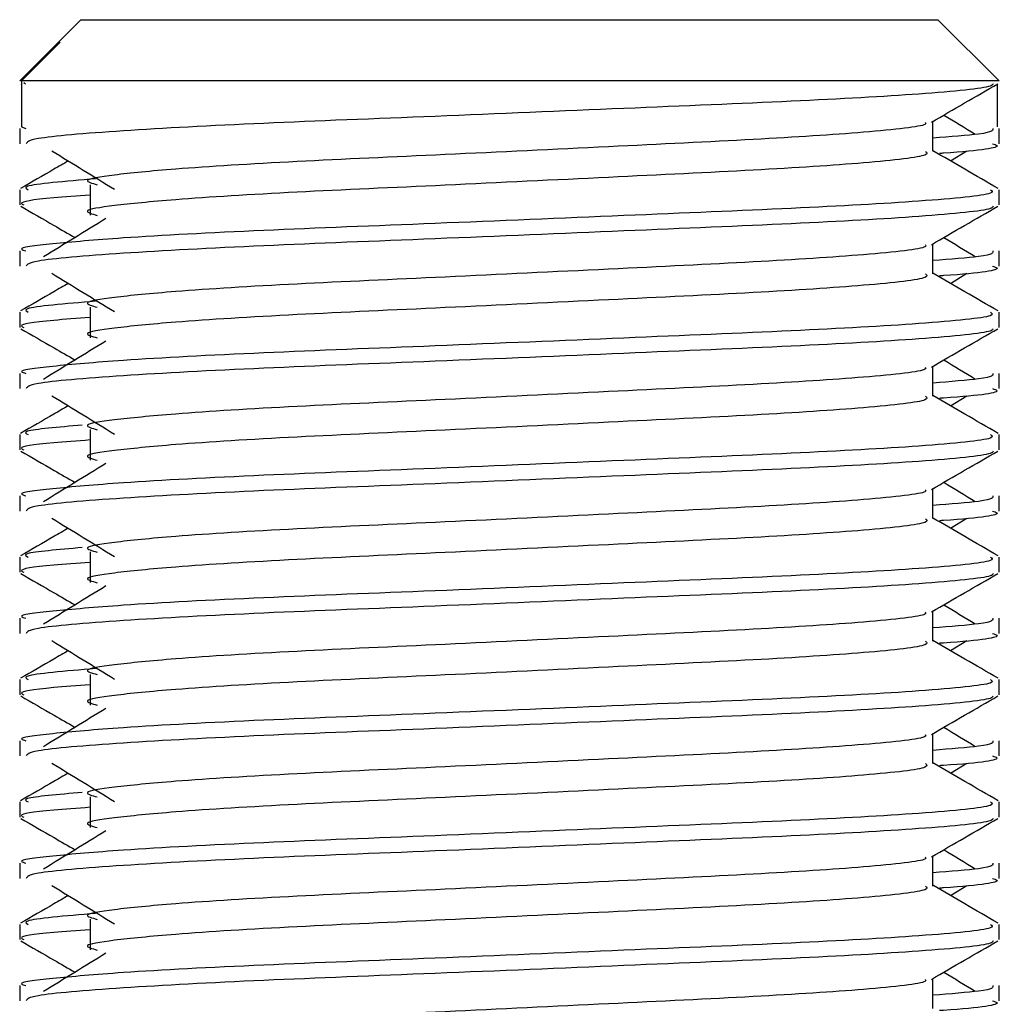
# Model space of a CAD drawing. Header units: millimetres. Extents: x 0 to 420, y 0 to 297.
# Tile 63 of 77: x 296.76 to 298.37, y 186.72 to 188.33. Entities that reach past the tile are written whole.
import ezdxf

# ---------------------------------------------------------------- set-up
doc = ezdxf.new("R2010")
doc.units = ezdxf.units.MM

msp = doc.modelspace()

# ---------------------------------------------------------------- linework, layer by layer
at = {"color": 7, "linetype": 'Continuous', "lineweight": 25}
for p, q in [((296.8634, 188.331), (296.8251, 188.2927)), ((296.8634, 188.331), (297.6256, 188.331)), ((297.6256, 188.331), (298.2663, 188.331)), ((298.3665, 188.2308), (298.2663, 188.331)), ((296.8251, 188.2927), (296.7632, 188.2308)), ((296.7662, 188.2308), (296.8295, 188.2944)), ((296.8251, 188.2927), (296.8295, 188.2944)), ((296.7662, 188.2308), (296.7632, 188.2308)), ((296.7651, 188.2261), (296.7662, 188.2255)), ((296.7662, 188.2308), (296.7662, 188.1557)), ((298.3665, 188.2308), (296.7662, 188.2308)), ((296.7699, 188.2282), (296.7728, 188.226)), ((298.3634, 188.2255), (298.3634, 188.1557)), ((296.7632, 188.153), (296.7632, 188.128)), ((296.7662, 188.1557), (296.7732, 188.153)), ((298.258, 188.1156), (298.258, 188.1645)), ((298.3665, 188.128), (298.3665, 188.153)), ((298.2869, 188.0999), (298.3137, 188.1163)), ((296.8786, 188.061), (296.8786, 188.0109)), ((296.7632, 188.0527), (296.7632, 188.0278)), ((298.3665, 188.0278), (298.3665, 188.0527)), ((298.258, 187.9152), (298.258, 187.964)), ((296.7632, 187.9526), (296.7632, 187.9276)), ((298.3665, 187.9276), (298.3665, 187.9526)), ((298.2869, 187.8995), (298.3137, 187.9159)), ((296.7632, 187.8523), (296.7632, 187.8273)), ((296.8786, 187.8606), (296.8786, 187.8105)), ((298.3665, 187.8273), (298.3665, 187.8523)), ((296.7632, 187.7522), (296.7632, 187.7272)), ((298.258, 187.7148), (298.258, 187.7636)), ((298.3665, 187.7272), (298.3665, 187.7522)), ((298.2869, 187.6991), (298.3137, 187.7155)), ((296.8786, 187.6602), (296.8786, 187.6101)), ((296.7632, 187.6519), (296.7632, 187.6269)), ((298.3665, 187.6269), (298.3665, 187.6519)), ((298.258, 187.5144), (298.258, 187.5632)), ((296.7632, 187.5518), (296.7632, 187.5268)), ((298.3665, 187.5268), (298.3665, 187.5518)), ((298.2869, 187.4987), (298.3137, 187.5151)), ((296.8786, 187.4598), (296.8786, 187.4097)), ((296.7632, 187.4515), (296.7632, 187.4265)), ((298.3665, 187.4265), (298.3665, 187.4515)), ((298.258, 187.314), (298.258, 187.3628)), ((296.7632, 187.3513), (296.7632, 187.3264)), ((298.3665, 187.3264), (298.3665, 187.3513)), ((298.2869, 187.2983), (298.3137, 187.3147)), ((296.7632, 187.2511), (296.7632, 187.2261)), ((296.8786, 187.2594), (296.8786, 187.2093)), ((298.3665, 187.2261), (298.3665, 187.2511)), ((298.258, 187.1136), (298.258, 187.1624)), ((296.7632, 187.1509), (296.7632, 187.126)), ((298.3665, 187.126), (298.3665, 187.1509)), ((298.2869, 187.0979), (298.3137, 187.1143)), ((296.8786, 187.059), (296.8786, 187.0089)), ((296.7632, 187.0507), (296.7632, 187.0257)), ((298.3665, 187.0257), (298.3665, 187.0507)), ((298.258, 186.9131), (298.258, 186.962)), ((296.7632, 186.9505), (296.7632, 186.9255)), ((298.3665, 186.9255), (298.3665, 186.9505)), ((298.2869, 186.8975), (298.3137, 186.9139)), ((296.7632, 186.8503), (296.7632, 186.8253)), ((296.8786, 186.8586), (296.8786, 186.8085)), ((298.3665, 186.8253), (298.3665, 186.8503)), ((296.7632, 186.7501), (296.7632, 186.7251)), ((298.258, 186.7127), (298.258, 186.7616)), ((298.3665, 186.7251), (298.3665, 186.7501))]:
    msp.add_line(p, q, dxfattribs=at)
for points, knots in [([(298.3569, 188.226), (298.3563, 188.2248), (298.3537, 188.2196), (298.2501, 188.2092), (298.0383, 188.1975), (297.7539, 188.1859), (297.4447, 188.1726), (297.1506, 188.1615), (296.9192, 188.1491), (296.7798, 188.1373), (296.7754, 188.1307), (296.7736, 188.128)], [0, 0, 0, 0, 0.039912, 0.166158, 0.289058, 0.411836, 0.5381, 0.659517, 0.783982, 0.909693, 1, 1, 1, 1]), ([(298.2558, 188.1632), (298.2739, 188.1737), (298.3102, 188.1947), (298.3464, 188.2157), (298.3646, 188.2261)], [0, 0, 0, 0, 0.499936, 1, 1, 1, 1]), ([(298.3276, 188.1431), (298.3105, 188.1536), (298.2933, 188.1641), (298.276, 188.1747), (298.2759, 188.1748)], [0, 0, 0, 0, 0.989832, 1, 1, 1, 1]), ([(298.2457, 188.163), (298.2465, 188.1619), (298.2502, 188.1569), (298.1558, 188.1466), (297.9746, 188.1349), (297.7283, 188.1232), (297.4607, 188.11), (297.2074, 188.0989), (297.0202, 188.0875), (296.9123, 188.0767), (296.8619, 188.0687), (296.8815, 188.0633), (296.8903, 188.0608)], [0, 0, 0, 0, 0.035107, 0.156135, 0.273953, 0.391653, 0.512699, 0.629093, 0.748412, 0.840135, 0.92875, 1, 1, 1, 1]), ([(298.3564, 188.153), (298.3569, 188.15), (298.3576, 188.1449), (298.2869, 188.1394), (298.258, 188.1372)], [0, 0, 0, 0, 0.590683, 1, 1, 1, 1]), ([(298.3561, 188.128), (298.359, 188.1271), (298.3739, 188.1223), (298.3377, 188.1165), (298.2712, 188.1122), (298.2689, 188.112)], [0, 0, 0, 0, 0.190296, 0.972093, 1, 1, 1, 1]), ([(296.8159, 188.1163), (296.833, 188.1059), (296.8672, 188.085), (296.9013, 188.064), (296.9183, 188.0536)], [0, 0, 0, 0, 0.500011, 1, 1, 1, 1]), ([(298.246, 188.1154), (298.2482, 188.1135), (298.2548, 188.1077), (298.1572, 188.0965), (297.9743, 188.0848), (297.7284, 188.0731), (297.4607, 188.0599), (297.2074, 188.0488), (297.0202, 188.0374), (296.9123, 188.0266), (296.8619, 188.0186), (296.8815, 188.0132), (296.8903, 188.0108)], [0, 0, 0, 0, 0.059132, 0.177163, 0.292064, 0.406849, 0.524898, 0.638409, 0.754774, 0.844226, 0.930647, 1, 1, 1, 1]), ([(298.3649, 188.0547), (298.3468, 188.0652), (298.3112, 188.0859), (298.2755, 188.1065), (298.258, 188.1166)], [0, 0, 0, 0, 0.508368, 1, 1, 1, 1]), ([(296.8428, 188.0999), (296.8349, 188.0953), (296.8089, 188.0803), (296.7828, 188.0652), (296.7647, 188.0547)], [0, 0, 0, 0, 0.303338, 1, 1, 1, 1]), ([(296.8872, 188.0706), (296.8375, 188.0664), (296.7643, 188.0603), (296.774, 188.0546), (296.7771, 188.0527)], [0, 0, 0, 0, 0.678995, 1, 1, 1, 1]), ([(298.3526, 188.0527), (298.3551, 188.0508), (298.3626, 188.045), (298.2499, 188.0339), (298.0383, 188.0222), (297.754, 188.0105), (297.4444, 187.9973), (297.1517, 187.9862), (296.9341, 187.9748), (296.8123, 187.9639), (296.7566, 187.9574), (296.7701, 187.9535), (296.7732, 187.9526)], [0, 0, 0, 0, 0.061077, 0.184512, 0.304677, 0.424721, 0.548174, 0.666888, 0.788581, 0.882129, 0.97251, 1, 1, 1, 1]), ([(296.8786, 188.0439), (296.8573, 188.0424), (296.7918, 188.0376), (296.7605, 188.0325), (296.7681, 188.0286), (296.7699, 188.0278)], [0, 0, 0, 0, 0.270543, 0.831179, 1, 1, 1, 1]), ([(296.7651, 188.0257), (296.7832, 188.0152), (296.8128, 187.9981), (296.8424, 187.981), (296.8538, 187.9744)], [0, 0, 0, 0, 0.61317, 1, 1, 1, 1]), ([(298.3569, 188.0256), (298.3563, 188.0244), (298.3537, 188.0192), (298.2501, 188.0088), (298.0383, 187.9971), (297.7539, 187.9854), (297.4447, 187.9722), (297.1506, 187.9611), (296.9192, 187.9487), (296.7798, 187.9369), (296.7754, 187.9303), (296.7736, 187.9276)], [0, 0, 0, 0, 0.0399117, 0.1661575, 0.2890582, 0.4118359, 0.5381002, 0.6595169, 0.7839817, 0.9096926, 1, 1, 1, 1]), ([(298.2558, 187.9628), (298.2739, 187.9733), (298.3102, 187.9943), (298.3464, 188.0152), (298.3646, 188.0257)], [0, 0, 0, 0, 0.499936, 1, 1, 1, 1]), ([(296.9045, 188.0055), (296.8874, 187.995), (296.8532, 187.9741), (296.8191, 187.9532), (296.8021, 187.9427)], [0, 0, 0, 0, 0.49999, 1, 1, 1, 1]), ([(298.2457, 187.9626), (298.2465, 187.9615), (298.2502, 187.9565), (298.1558, 187.9462), (297.9746, 187.9345), (297.7283, 187.9228), (297.4607, 187.9096), (297.2074, 187.8985), (297.0202, 187.8871), (296.9123, 187.8763), (296.8619, 187.8682), (296.8815, 187.8628), (296.8903, 187.8604)], [0, 0, 0, 0, 0.035107, 0.156135, 0.273953, 0.391653, 0.512699, 0.629093, 0.748412, 0.840135, 0.92875, 1, 1, 1, 1]), ([(298.3276, 187.9427), (298.3105, 187.9532), (298.2933, 187.9637), (298.276, 187.9743), (298.2759, 187.9744)], [0, 0, 0, 0, 0.989832, 1, 1, 1, 1]), ([(298.3564, 187.9526), (298.3569, 187.9496), (298.3576, 187.9445), (298.2869, 187.939), (298.258, 187.9368)], [0, 0, 0, 0, 0.590683, 1, 1, 1, 1]), ([(298.3561, 187.9276), (298.359, 187.9266), (298.3739, 187.9219), (298.3377, 187.9161), (298.2712, 187.9118), (298.2689, 187.9116)], [0, 0, 0, 0, 0.190296, 0.972093, 1, 1, 1, 1]), ([(296.8159, 187.9159), (296.833, 187.9055), (296.8672, 187.8845), (296.9013, 187.8636), (296.9183, 187.8532)], [0, 0, 0, 0, 0.5000113, 1, 1, 1, 1]), ([(298.246, 187.915), (298.2482, 187.9131), (298.2548, 187.9073), (298.1572, 187.8961), (297.9743, 187.8844), (297.7284, 187.8727), (297.4607, 187.8595), (297.2074, 187.8484), (297.0202, 187.837), (296.9123, 187.8261), (296.8619, 187.8181), (296.8815, 187.8128), (296.8903, 187.8103)], [0, 0, 0, 0, 0.059132, 0.177163, 0.292064, 0.406849, 0.524898, 0.638409, 0.754774, 0.844226, 0.930647, 1, 1, 1, 1]), ([(298.3649, 187.8543), (298.3468, 187.8648), (298.3112, 187.8854), (298.2755, 187.9061), (298.258, 187.9162)], [0, 0, 0, 0, 0.508368, 1, 1, 1, 1]), ([(296.8428, 187.8995), (296.8349, 187.8949), (296.8089, 187.8799), (296.7828, 187.8648), (296.7647, 187.8543)], [0, 0, 0, 0, 0.303338, 1, 1, 1, 1]), ([(296.8872, 187.8702), (296.8375, 187.866), (296.7643, 187.8599), (296.774, 187.8542), (296.7771, 187.8523)], [0, 0, 0, 0, 0.678995, 1, 1, 1, 1]), ([(298.3526, 187.8523), (298.3551, 187.8504), (298.3626, 187.8446), (298.2499, 187.8334), (298.0383, 187.8218), (297.754, 187.8101), (297.4444, 187.7969), (297.1517, 187.7858), (296.9341, 187.7744), (296.8123, 187.7635), (296.7566, 187.757), (296.7701, 187.7531), (296.7732, 187.7522)], [0, 0, 0, 0, 0.061077, 0.184512, 0.304677, 0.424721, 0.548174, 0.666888, 0.788581, 0.882129, 0.97251, 1, 1, 1, 1]), ([(296.8786, 187.8435), (296.8573, 187.842), (296.7918, 187.8372), (296.7605, 187.8321), (296.7681, 187.8282), (296.7699, 187.8273)], [0, 0, 0, 0, 0.270543, 0.831179, 1, 1, 1, 1]), ([(296.7651, 187.8253), (296.7832, 187.8148), (296.8128, 187.7977), (296.8424, 187.7806), (296.8538, 187.774)], [0, 0, 0, 0, 0.61317, 1, 1, 1, 1]), ([(298.3569, 187.8252), (298.3563, 187.824), (298.3537, 187.8188), (298.2501, 187.8084), (298.0383, 187.7967), (297.7539, 187.785), (297.4447, 187.7718), (297.1506, 187.7607), (296.9192, 187.7483), (296.7798, 187.7365), (296.7754, 187.7299), (296.7736, 187.7272)], [0, 0, 0, 0, 0.039912, 0.166158, 0.289058, 0.411836, 0.5381, 0.659517, 0.783982, 0.909693, 1, 1, 1, 1]), ([(298.2558, 187.7624), (298.2739, 187.7729), (298.3102, 187.7939), (298.3464, 187.8148), (298.3646, 187.8253)], [0, 0, 0, 0, 0.4999356, 1, 1, 1, 1]), ([(296.9045, 187.8051), (296.8874, 187.7946), (296.8532, 187.7737), (296.8191, 187.7528), (296.8021, 187.7423)], [0, 0, 0, 0, 0.49999, 1, 1, 1, 1]), ([(298.3276, 187.7423), (298.3105, 187.7528), (298.2933, 187.7633), (298.276, 187.7739), (298.2759, 187.774)], [0, 0, 0, 0, 0.989832, 1, 1, 1, 1]), ([(298.2457, 187.7622), (298.2465, 187.7611), (298.2502, 187.7561), (298.1558, 187.7457), (297.9746, 187.7341), (297.7283, 187.7224), (297.4607, 187.7092), (297.2074, 187.6981), (297.0202, 187.6867), (296.9123, 187.6758), (296.8619, 187.6678), (296.8815, 187.6624), (296.8903, 187.66)], [0, 0, 0, 0, 0.035107, 0.156135, 0.273953, 0.391653, 0.512699, 0.629093, 0.748412, 0.840135, 0.92875, 1, 1, 1, 1]), ([(298.3564, 187.7522), (298.3569, 187.7492), (298.3576, 187.7441), (298.2869, 187.7386), (298.258, 187.7363)], [0, 0, 0, 0, 0.590683, 1, 1, 1, 1]), ([(298.3561, 187.7272), (298.359, 187.7262), (298.3739, 187.7214), (298.3377, 187.7157), (298.2712, 187.7114), (298.2689, 187.7112)], [0, 0, 0, 0, 0.190296, 0.972093, 1, 1, 1, 1]), ([(296.8159, 187.7155), (296.833, 187.7051), (296.8672, 187.6841), (296.9013, 187.6632), (296.9183, 187.6528)], [0, 0, 0, 0, 0.500011, 1, 1, 1, 1]), ([(298.246, 187.7146), (298.2482, 187.7127), (298.2548, 187.7069), (298.1572, 187.6957), (297.9743, 187.684), (297.7284, 187.6723), (297.4607, 187.6591), (297.2074, 187.648), (297.0202, 187.6366), (296.9123, 187.6257), (296.8619, 187.6177), (296.8815, 187.6123), (296.8903, 187.6099)], [0, 0, 0, 0, 0.059132, 0.177163, 0.292064, 0.406849, 0.524898, 0.638409, 0.754774, 0.844226, 0.930647, 1, 1, 1, 1]), ([(298.3649, 187.6539), (298.3468, 187.6644), (298.3112, 187.685), (298.2755, 187.7057), (298.258, 187.7158)], [0, 0, 0, 0, 0.5083681, 1, 1, 1, 1]), ([(296.8428, 187.6991), (296.8349, 187.6945), (296.8089, 187.6795), (296.7828, 187.6644), (296.7647, 187.6539)], [0, 0, 0, 0, 0.303338, 1, 1, 1, 1]), ([(296.8655, 187.6674), (296.8263, 187.664), (296.7639, 187.6587), (296.7735, 187.6538), (296.7771, 187.6519)], [0, 0, 0, 0, 0.629852, 1, 1, 1, 1]), ([(298.3526, 187.6519), (298.3551, 187.65), (298.3626, 187.6442), (298.2499, 187.633), (298.0383, 187.6213), (297.754, 187.6097), (297.4444, 187.5965), (297.1517, 187.5854), (296.9341, 187.574), (296.8123, 187.5631), (296.7566, 187.5565), (296.7701, 187.5527), (296.7732, 187.5518)], [0, 0, 0, 0, 0.061077, 0.184512, 0.304677, 0.424721, 0.548174, 0.666888, 0.788581, 0.882129, 0.97251, 1, 1, 1, 1]), ([(296.8786, 187.6431), (296.8573, 187.6416), (296.7918, 187.6368), (296.7605, 187.6317), (296.7681, 187.6278), (296.7699, 187.6269)], [0, 0, 0, 0, 0.270543, 0.831179, 1, 1, 1, 1]), ([(296.7651, 187.6249), (296.7832, 187.6144), (296.8128, 187.5973), (296.8424, 187.5802), (296.8538, 187.5736)], [0, 0, 0, 0, 0.61317, 1, 1, 1, 1]), ([(298.3569, 187.6248), (298.3563, 187.6235), (298.3537, 187.6184), (298.2501, 187.608), (298.0383, 187.5963), (297.7539, 187.5846), (297.4447, 187.5714), (297.1506, 187.5603), (296.9192, 187.5479), (296.7798, 187.5361), (296.7754, 187.5295), (296.7736, 187.5268)], [0, 0, 0, 0, 0.039912, 0.166158, 0.289058, 0.411836, 0.5381, 0.659517, 0.783982, 0.909693, 1, 1, 1, 1]), ([(298.2558, 187.562), (298.2739, 187.5725), (298.3102, 187.5935), (298.3464, 187.6144), (298.3646, 187.6249)], [0, 0, 0, 0, 0.499936, 1, 1, 1, 1]), ([(296.9045, 187.6046), (296.8874, 187.5942), (296.8532, 187.5733), (296.8191, 187.5523), (296.8021, 187.5419)], [0, 0, 0, 0, 0.49999, 1, 1, 1, 1]), ([(298.3276, 187.5419), (298.3105, 187.5523), (298.2933, 187.5629), (298.276, 187.5735), (298.2759, 187.5736)], [0, 0, 0, 0, 0.989832, 1, 1, 1, 1]), ([(298.2457, 187.5618), (298.2465, 187.5607), (298.2502, 187.5557), (298.1558, 187.5453), (297.9746, 187.5337), (297.7283, 187.522), (297.4607, 187.5088), (297.2074, 187.4977), (297.0202, 187.4863), (296.9123, 187.4754), (296.8619, 187.4674), (296.8815, 187.462), (296.8903, 187.4596)], [0, 0, 0, 0, 0.035107, 0.156135, 0.273953, 0.391653, 0.512699, 0.629093, 0.748412, 0.840135, 0.92875, 1, 1, 1, 1]), ([(298.3564, 187.5518), (298.3569, 187.5488), (298.3576, 187.5437), (298.2869, 187.5382), (298.258, 187.5359)], [0, 0, 0, 0, 0.590683, 1, 1, 1, 1]), ([(298.3561, 187.5268), (298.359, 187.5258), (298.3739, 187.521), (298.3377, 187.5153), (298.2712, 187.511), (298.2689, 187.5108)], [0, 0, 0, 0, 0.190296, 0.972093, 1, 1, 1, 1]), ([(296.8159, 187.5151), (296.833, 187.5046), (296.8672, 187.4837), (296.9013, 187.4628), (296.9183, 187.4523)], [0, 0, 0, 0, 0.500011, 1, 1, 1, 1]), ([(298.246, 187.5142), (298.2482, 187.5123), (298.2548, 187.5065), (298.1572, 187.4953), (297.9743, 187.4836), (297.7284, 187.4719), (297.4607, 187.4587), (297.2074, 187.4476), (297.0202, 187.4362), (296.9123, 187.4253), (296.8619, 187.4173), (296.8815, 187.4119), (296.8903, 187.4095)], [0, 0, 0, 0, 0.059132, 0.1771634, 0.2920638, 0.4068492, 0.5248979, 0.6384095, 0.7547738, 0.8442256, 0.9306466, 1, 1, 1, 1]), ([(298.3649, 187.4535), (298.3468, 187.464), (298.3112, 187.4846), (298.2755, 187.5053), (298.258, 187.5154)], [0, 0, 0, 0, 0.508368, 1, 1, 1, 1]), ([(296.8428, 187.4987), (296.8349, 187.4941), (296.8089, 187.4791), (296.7828, 187.464), (296.7647, 187.4535)], [0, 0, 0, 0, 0.3033381, 1, 1, 1, 1]), ([(296.8655, 187.467), (296.8263, 187.4636), (296.7639, 187.4583), (296.7735, 187.4533), (296.7771, 187.4515)], [0, 0, 0, 0, 0.629852, 1, 1, 1, 1]), ([(298.3526, 187.4515), (298.3551, 187.4496), (298.3626, 187.4438), (298.2499, 187.4326), (298.0383, 187.4209), (297.754, 187.4093), (297.4444, 187.396), (297.1517, 187.385), (296.9341, 187.3736), (296.8123, 187.3627), (296.7566, 187.3561), (296.7701, 187.3523), (296.7732, 187.3513)], [0, 0, 0, 0, 0.061077, 0.184512, 0.304677, 0.424721, 0.548174, 0.666888, 0.788581, 0.882129, 0.97251, 1, 1, 1, 1]), ([(296.8786, 187.4427), (296.8573, 187.4412), (296.7918, 187.4364), (296.7605, 187.4313), (296.7681, 187.4274), (296.7699, 187.4265)], [0, 0, 0, 0, 0.270543, 0.831179, 1, 1, 1, 1]), ([(296.7651, 187.4245), (296.7832, 187.414), (296.8128, 187.3969), (296.8424, 187.3798), (296.8538, 187.3732)], [0, 0, 0, 0, 0.61317, 1, 1, 1, 1]), ([(298.3569, 187.4244), (298.3563, 187.4231), (298.3537, 187.418), (298.2501, 187.4076), (298.0383, 187.3959), (297.7539, 187.3842), (297.4447, 187.371), (297.1506, 187.3599), (296.9192, 187.3475), (296.7798, 187.3357), (296.7754, 187.3291), (296.7736, 187.3264)], [0, 0, 0, 0, 0.039912, 0.166158, 0.289058, 0.411836, 0.5381, 0.659517, 0.783982, 0.909693, 1, 1, 1, 1]), ([(298.2558, 187.3616), (298.2739, 187.3721), (298.3102, 187.393), (298.3464, 187.414), (298.3646, 187.4245)], [0, 0, 0, 0, 0.499936, 1, 1, 1, 1]), ([(296.9045, 187.4042), (296.8874, 187.3938), (296.8532, 187.3729), (296.8191, 187.3519), (296.8021, 187.3415)], [0, 0, 0, 0, 0.49999, 1, 1, 1, 1]), ([(298.3276, 187.3415), (298.3105, 187.3519), (298.2933, 187.3625), (298.276, 187.3731), (298.2759, 187.3732)], [0, 0, 0, 0, 0.989832, 1, 1, 1, 1]), ([(298.2457, 187.3614), (298.2465, 187.3603), (298.2502, 187.3552), (298.1558, 187.3449), (297.9746, 187.3333), (297.7283, 187.3216), (297.4607, 187.3084), (297.2074, 187.2973), (297.0202, 187.2859), (296.9123, 187.275), (296.8619, 187.267), (296.8815, 187.2616), (296.8903, 187.2592)], [0, 0, 0, 0, 0.035107, 0.156135, 0.273953, 0.391653, 0.512699, 0.629093, 0.748412, 0.840135, 0.92875, 1, 1, 1, 1]), ([(298.3564, 187.3513), (298.3569, 187.3484), (298.3576, 187.3433), (298.2869, 187.3378), (298.258, 187.3355)], [0, 0, 0, 0, 0.590683, 1, 1, 1, 1]), ([(296.8159, 187.3147), (296.833, 187.3042), (296.8672, 187.2833), (296.9013, 187.2624), (296.9183, 187.2519)], [0, 0, 0, 0, 0.500011, 1, 1, 1, 1]), ([(298.246, 187.3138), (298.2482, 187.3119), (298.2548, 187.306), (298.1572, 187.2949), (297.9743, 187.2832), (297.7284, 187.2715), (297.4607, 187.2583), (297.2074, 187.2472), (297.0202, 187.2358), (296.9123, 187.2249), (296.8619, 187.2169), (296.8815, 187.2115), (296.8903, 187.2091)], [0, 0, 0, 0, 0.059132, 0.177163, 0.292064, 0.406849, 0.524898, 0.638409, 0.754774, 0.844226, 0.930647, 1, 1, 1, 1]), ([(298.3649, 187.2531), (298.3468, 187.2636), (298.3112, 187.2842), (298.2755, 187.3049), (298.258, 187.315)], [0, 0, 0, 0, 0.508368, 1, 1, 1, 1]), ([(298.3561, 187.3264), (298.359, 187.3254), (298.3739, 187.3206), (298.3377, 187.3148), (298.2712, 187.3105), (298.2689, 187.3104)], [0, 0, 0, 0, 0.190296, 0.972093, 1, 1, 1, 1]), ([(296.8428, 187.2983), (296.8349, 187.2937), (296.8089, 187.2786), (296.7828, 187.2636), (296.7647, 187.2531)], [0, 0, 0, 0, 0.303338, 1, 1, 1, 1]), ([(296.8872, 187.269), (296.8375, 187.2648), (296.7643, 187.2586), (296.774, 187.2529), (296.7771, 187.2511)], [0, 0, 0, 0, 0.678995, 1, 1, 1, 1]), ([(298.3526, 187.2511), (298.3551, 187.2492), (298.3626, 187.2434), (298.2499, 187.2322), (298.0383, 187.2205), (297.754, 187.2089), (297.4444, 187.1956), (297.1517, 187.1846), (296.9341, 187.1732), (296.8123, 187.1623), (296.7566, 187.1557), (296.7701, 187.1518), (296.7732, 187.1509)], [0, 0, 0, 0, 0.061077, 0.184512, 0.304677, 0.424721, 0.548174, 0.666888, 0.788581, 0.882129, 0.97251, 1, 1, 1, 1]), ([(296.8786, 187.2423), (296.8573, 187.2408), (296.7918, 187.236), (296.7605, 187.2309), (296.7681, 187.227), (296.7699, 187.2261)], [0, 0, 0, 0, 0.270543, 0.831179, 1, 1, 1, 1]), ([(296.7651, 187.2241), (296.7832, 187.2136), (296.8128, 187.1965), (296.8424, 187.1794), (296.8538, 187.1728)], [0, 0, 0, 0, 0.61317, 1, 1, 1, 1]), ([(298.3569, 187.224), (298.3563, 187.2227), (298.3537, 187.2176), (298.2501, 187.2072), (298.0383, 187.1955), (297.7539, 187.1838), (297.4447, 187.1706), (297.1506, 187.1595), (296.9192, 187.1471), (296.7798, 187.1353), (296.7754, 187.1287), (296.7736, 187.126)], [0, 0, 0, 0, 0.039912, 0.166158, 0.289058, 0.411836, 0.5381, 0.659517, 0.783982, 0.909693, 1, 1, 1, 1]), ([(298.2558, 187.1612), (298.2739, 187.1717), (298.3102, 187.1926), (298.3464, 187.2136), (298.3646, 187.2241)], [0, 0, 0, 0, 0.499936, 1, 1, 1, 1]), ([(296.9045, 187.2038), (296.8874, 187.1934), (296.8532, 187.1725), (296.8191, 187.1515), (296.8021, 187.1411)], [0, 0, 0, 0, 0.49999, 1, 1, 1, 1]), ([(298.3276, 187.1411), (298.3105, 187.1515), (298.2933, 187.1621), (298.276, 187.1727), (298.2759, 187.1728)], [0, 0, 0, 0, 0.989832, 1, 1, 1, 1]), ([(298.2457, 187.161), (298.2465, 187.1599), (298.2502, 187.1548), (298.1558, 187.1445), (297.9746, 187.1329), (297.7283, 187.1212), (297.4607, 187.108), (297.2074, 187.0969), (297.0202, 187.0855), (296.9123, 187.0746), (296.8619, 187.0666), (296.8815, 187.0612), (296.8903, 187.0588)], [0, 0, 0, 0, 0.035107, 0.156135, 0.273953, 0.391653, 0.512699, 0.629093, 0.748412, 0.840135, 0.92875, 1, 1, 1, 1]), ([(298.3564, 187.1509), (298.3569, 187.1479), (298.3576, 187.1429), (298.2869, 187.1374), (298.258, 187.1351)], [0, 0, 0, 0, 0.590683, 1, 1, 1, 1]), ([(298.3561, 187.126), (298.359, 187.125), (298.3739, 187.1202), (298.3377, 187.1144), (298.2712, 187.1101), (298.2689, 187.11)], [0, 0, 0, 0, 0.190296, 0.972093, 1, 1, 1, 1]), ([(296.8159, 187.1143), (296.833, 187.1038), (296.8672, 187.0829), (296.9013, 187.062), (296.9183, 187.0515)], [0, 0, 0, 0, 0.500011, 1, 1, 1, 1]), ([(298.246, 187.1134), (298.2482, 187.1115), (298.2548, 187.1056), (298.1572, 187.0944), (297.9743, 187.0827), (297.7284, 187.0711), (297.4607, 187.0579), (297.2074, 187.0468), (297.0202, 187.0354), (296.9123, 187.0245), (296.8619, 187.0165), (296.8815, 187.0111), (296.8903, 187.0087)], [0, 0, 0, 0, 0.059132, 0.177163, 0.292064, 0.406849, 0.524898, 0.638409, 0.754774, 0.844226, 0.930647, 1, 1, 1, 1]), ([(298.3649, 187.0527), (298.3468, 187.0632), (298.3112, 187.0838), (298.2755, 187.1045), (298.258, 187.1146)], [0, 0, 0, 0, 0.508368, 1, 1, 1, 1]), ([(296.8428, 187.0979), (296.8349, 187.0933), (296.8089, 187.0782), (296.7828, 187.0632), (296.7647, 187.0527)], [0, 0, 0, 0, 0.303338, 1, 1, 1, 1]), ([(296.8655, 187.0662), (296.8263, 187.0628), (296.7639, 187.0575), (296.7735, 187.0525), (296.7771, 187.0507)], [0, 0, 0, 0, 0.629852, 1, 1, 1, 1]), ([(298.3526, 187.0507), (298.3551, 187.0488), (298.3626, 187.043), (298.2499, 187.0318), (298.0383, 187.0201), (297.754, 187.0085), (297.4444, 186.9952), (297.1517, 186.9841), (296.9341, 186.9728), (296.8123, 186.9619), (296.7566, 186.9553), (296.7701, 186.9514), (296.7732, 186.9505)], [0, 0, 0, 0, 0.061077, 0.184512, 0.304677, 0.424721, 0.548174, 0.666888, 0.788581, 0.882129, 0.97251, 1, 1, 1, 1]), ([(296.8786, 187.0419), (296.8573, 187.0403), (296.7918, 187.0356), (296.7605, 187.0305), (296.7681, 187.0266), (296.7699, 187.0257)], [0, 0, 0, 0, 0.270543, 0.831179, 1, 1, 1, 1]), ([(296.7651, 187.0237), (296.7832, 187.0132), (296.8128, 186.9961), (296.8424, 186.979), (296.8538, 186.9724)], [0, 0, 0, 0, 0.61317, 1, 1, 1, 1]), ([(298.2558, 186.9608), (298.2739, 186.9712), (298.3102, 186.9922), (298.3464, 187.0132), (298.3646, 187.0237)], [0, 0, 0, 0, 0.499936, 1, 1, 1, 1]), ([(298.3569, 187.0236), (298.3563, 187.0223), (298.3537, 187.0171), (298.2501, 187.0068), (298.0383, 186.9951), (297.7539, 186.9834), (297.4447, 186.9702), (297.1506, 186.9591), (296.9192, 186.9467), (296.7798, 186.9349), (296.7754, 186.9283), (296.7736, 186.9255)], [0, 0, 0, 0, 0.039912, 0.166158, 0.289058, 0.411836, 0.5381, 0.659517, 0.783982, 0.909693, 1, 1, 1, 1]), ([(296.9045, 187.0034), (296.8874, 186.993), (296.8532, 186.972), (296.8191, 186.9511), (296.8021, 186.9407)], [0, 0, 0, 0, 0.49999, 1, 1, 1, 1]), ([(298.2457, 186.9606), (298.2465, 186.9595), (298.2502, 186.9544), (298.1558, 186.9441), (297.9746, 186.9324), (297.7283, 186.9208), (297.4607, 186.9076), (297.2074, 186.8965), (297.0202, 186.8851), (296.9123, 186.8742), (296.8619, 186.8662), (296.8815, 186.8608), (296.8903, 186.8584)], [0, 0, 0, 0, 0.035107, 0.156135, 0.273953, 0.391653, 0.512699, 0.629093, 0.748412, 0.840135, 0.92875, 1, 1, 1, 1]), ([(298.3276, 186.9407), (298.3105, 186.9511), (298.2933, 186.9617), (298.276, 186.9723), (298.2759, 186.9724)], [0, 0, 0, 0, 0.989832, 1, 1, 1, 1]), ([(298.3564, 186.9505), (298.3569, 186.9475), (298.3576, 186.9425), (298.2869, 186.937), (298.258, 186.9347)], [0, 0, 0, 0, 0.590683, 1, 1, 1, 1]), ([(296.8159, 186.9139), (296.833, 186.9034), (296.8672, 186.8825), (296.9013, 186.8616), (296.9183, 186.8511)], [0, 0, 0, 0, 0.500011, 1, 1, 1, 1]), ([(298.246, 186.913), (298.2482, 186.9111), (298.2548, 186.9052), (298.1572, 186.894), (297.9743, 186.8823), (297.7284, 186.8707), (297.4607, 186.8575), (297.2074, 186.8464), (297.0202, 186.835), (296.9123, 186.8241), (296.8619, 186.8161), (296.8815, 186.8107), (296.8903, 186.8083)], [0, 0, 0, 0, 0.059132, 0.177163, 0.292064, 0.406849, 0.524898, 0.638409, 0.754774, 0.844226, 0.930647, 1, 1, 1, 1]), ([(298.3649, 186.8523), (298.3468, 186.8628), (298.3112, 186.8834), (298.2755, 186.904), (298.258, 186.9142)], [0, 0, 0, 0, 0.508368, 1, 1, 1, 1]), ([(298.3561, 186.9255), (298.359, 186.9246), (298.3739, 186.9198), (298.3377, 186.914), (298.2712, 186.9097), (298.2689, 186.9096)], [0, 0, 0, 0, 0.190296, 0.972093, 1, 1, 1, 1]), ([(296.8428, 186.8975), (296.8349, 186.8929), (296.8089, 186.8778), (296.7828, 186.8628), (296.7647, 186.8523)], [0, 0, 0, 0, 0.303338, 1, 1, 1, 1]), ([(296.8872, 186.8682), (296.8375, 186.864), (296.7643, 186.8578), (296.774, 186.8521), (296.7771, 186.8503)], [0, 0, 0, 0, 0.678995, 1, 1, 1, 1]), ([(298.3526, 186.8503), (298.3551, 186.8484), (298.3626, 186.8426), (298.2499, 186.8314), (298.0383, 186.8197), (297.754, 186.8081), (297.4444, 186.7948), (297.1517, 186.7837), (296.9341, 186.7724), (296.8123, 186.7615), (296.7566, 186.7549), (296.7701, 186.751), (296.7732, 186.7501)], [0, 0, 0, 0, 0.061077, 0.184512, 0.304677, 0.424721, 0.548174, 0.666888, 0.788581, 0.882129, 0.97251, 1, 1, 1, 1]), ([(296.8786, 186.8415), (296.8573, 186.8399), (296.7918, 186.8351), (296.7605, 186.8301), (296.7681, 186.8262), (296.7699, 186.8253)], [0, 0, 0, 0, 0.270543, 0.831179, 1, 1, 1, 1]), ([(296.7651, 186.8233), (296.7832, 186.8128), (296.8128, 186.7957), (296.8424, 186.7786), (296.8538, 186.772)], [0, 0, 0, 0, 0.61317, 1, 1, 1, 1]), ([(298.3569, 186.8232), (298.3563, 186.8219), (298.3537, 186.8167), (298.2501, 186.8063), (298.0383, 186.7947), (297.7539, 186.783), (297.4447, 186.7698), (297.1506, 186.7587), (296.9192, 186.7463), (296.7798, 186.7345), (296.7754, 186.7279), (296.7736, 186.7251)], [0, 0, 0, 0, 0.039912, 0.166158, 0.289058, 0.411836, 0.5381, 0.659517, 0.783982, 0.909693, 1, 1, 1, 1]), ([(298.2558, 186.7603), (298.2739, 186.7708), (298.3102, 186.7918), (298.3464, 186.8128), (298.3646, 186.8233)], [0, 0, 0, 0, 0.499936, 1, 1, 1, 1]), ([(296.9045, 186.803), (296.8874, 186.7926), (296.8532, 186.7716), (296.8191, 186.7507), (296.8021, 186.7403)], [0, 0, 0, 0, 0.49999, 1, 1, 1, 1]), ([(298.3276, 186.7403), (298.3105, 186.7507), (298.2933, 186.7613), (298.276, 186.7719), (298.2759, 186.772)], [0, 0, 0, 0, 0.989832, 1, 1, 1, 1]), ([(298.2457, 186.7602), (298.2465, 186.7591), (298.2502, 186.754), (298.1558, 186.7437), (297.9746, 186.732), (297.7283, 186.7204), (297.4607, 186.7071), (297.2074, 186.6961), (297.0202, 186.6847), (296.9123, 186.6738), (296.8619, 186.6658), (296.8815, 186.6604), (296.8903, 186.658)], [0, 0, 0, 0, 0.035107, 0.156135, 0.273953, 0.391653, 0.512699, 0.629093, 0.748412, 0.840135, 0.92875, 1, 1, 1, 1]), ([(298.3564, 186.7501), (298.3569, 186.7471), (298.3576, 186.7421), (298.2869, 186.7366), (298.258, 186.7343)], [0, 0, 0, 0, 0.590683, 1, 1, 1, 1]), ([(298.3561, 186.7251), (298.359, 186.7242), (298.3739, 186.7194), (298.3377, 186.7136), (298.2712, 186.7093), (298.2689, 186.7092)], [0, 0, 0, 0, 0.190296, 0.972093, 1, 1, 1, 1])]:
    msp.add_open_spline(points, degree=3, knots=knots, dxfattribs=at)

doc.saveas('drawing.dxf')
